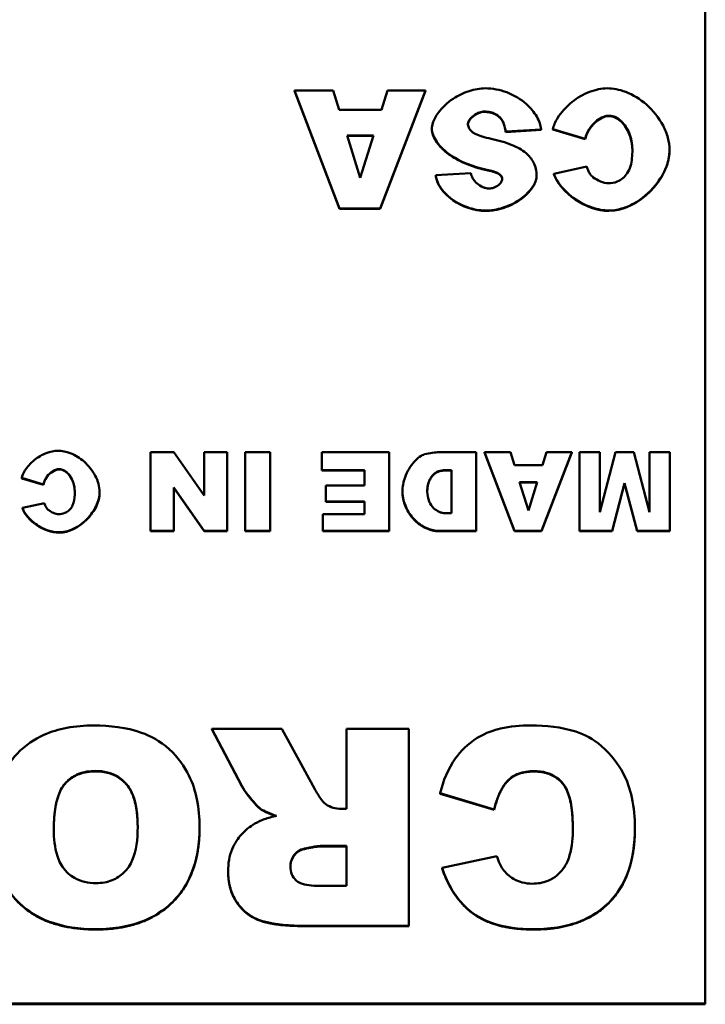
# Model space of a CAD drawing. Header units: inches. Extents: x 1.4 to 53.9, y 1.3 to 58.
# Tile 21 of 227: x 40.8 to 41.5, y 9.3 to 10.3. Entities that reach past the tile are written whole.
import ezdxf

# ---------------------------------------------------------------- set-up
doc = ezdxf.new("R2010")
doc.units = ezdxf.units.IN
doc.header["$MEASUREMENT"] = 0
doc.layers.add('Visible (ANSI)', color=7, linetype='Continuous', lineweight=50)
doc.layers.add('Visible Narrow (ANSI)', color=7, linetype='Continuous', lineweight=35)

msp = doc.modelspace()

# ---------------------------------------------------------------- linework, layer by layer
at = {"layer": 'Visible (ANSI)'}
for p, q in [((41.46971, 11.28772), (41.46971, 9.32414)), ((41.09838, 10.23493), (41.05957, 10.23493)), ((41.05957, 10.23493), (41.10461, 10.11712)), ((41.05957, 10.23455), (41.05957, 10.23493)), ((41.10461, 10.11674), (41.05957, 10.23455)), ((41.10438, 10.21543), (41.09838, 10.23493)), ((41.14515, 10.11712), (41.19031, 10.23493)), ((41.19031, 10.23455), (41.14515, 10.11674)), ((41.15243, 10.23493), (41.14654, 10.21543)), ((41.19031, 10.23493), (41.15243, 10.23493)), ((41.19031, 10.23455), (41.19031, 10.23493)), ((41.14654, 10.21543), (41.10438, 10.21543)), ((41.26585, 10.20632), (41.26585, 10.2067)), ((41.19678, 10.19623), (41.19678, 10.19661)), ((41.31747, 10.19638), (41.34993, 10.18674)), ((41.31747, 10.196), (41.31747, 10.19638)), ((41.34993, 10.18636), (41.31747, 10.196)), ((41.11212, 10.18992), (41.13846, 10.18992)), ((41.12529, 10.14762), (41.11212, 10.18992)), ((41.13834, 10.18954), (41.11224, 10.18954)), ((41.13846, 10.18992), (41.12529, 10.14762)), ((41.27047, 10.19377), (41.30581, 10.19593)), ((41.30581, 10.19555), (41.27047, 10.19339)), ((41.27047, 10.19339), (41.27047, 10.19377)), ((41.30581, 10.19555), (41.30581, 10.19593)), ((41.34993, 10.18636), (41.34993, 10.18674)), ((41.43412, 10.17536), (41.43412, 10.17574)), ((41.35143, 10.15885), (41.31863, 10.1517)), ((41.2357, 10.15227), (41.20071, 10.15023)), ((41.20071, 10.14985), (41.20071, 10.15023)), ((41.25176, 10.15529), (41.25176, 10.15567)), ((41.26423, 10.15098), (41.26423, 10.15136)), ((41.3013, 10.14917), (41.3013, 10.14955)), ((41.31863, 10.15132), (41.31863, 10.1517)), ((41.10461, 10.11712), (41.14515, 10.11712)), ((41.10461, 10.11674), (41.10461, 10.11712)), ((41.14515, 10.11674), (41.10461, 10.11674)), ((41.14515, 10.11674), (41.14515, 10.11712)), ((40.93938, 9.87398), (40.91605, 9.87398)), ((40.91605, 9.87398), (40.91605, 9.79544)), ((40.96941, 9.83074), (40.93938, 9.87398)), ((40.99266, 9.87398), (40.96941, 9.87398)), ((40.96941, 9.87398), (40.96941, 9.83074)), ((40.99266, 9.79544), (40.99266, 9.87398)), ((41.01052, 9.87398), (41.01052, 9.79544)), ((41.03532, 9.87398), (41.01052, 9.87398)), ((41.03532, 9.79544), (41.03532, 9.87398)), ((41.15435, 9.87398), (41.08691, 9.87398)), ((41.08691, 9.87398), (41.08691, 9.85621)), ((41.15435, 9.79544), (41.15435, 9.87398)), ((41.24098, 9.87398), (41.20425, 9.87398)), ((41.24098, 9.79544), (41.24098, 9.87398)), ((41.27516, 9.87398), (41.24929, 9.87398)), ((41.24929, 9.87398), (41.27932, 9.79544)), ((41.24929, 9.8736), (41.24929, 9.87398)), ((41.27932, 9.79506), (41.24929, 9.8736)), ((41.27917, 9.86098), (41.27516, 9.87398)), ((41.30635, 9.79544), (41.33645, 9.87398)), ((41.33645, 9.8736), (41.30635, 9.79506)), ((41.3112, 9.87398), (41.30727, 9.86098)), ((41.33645, 9.87398), (41.3112, 9.87398)), ((41.33645, 9.8736), (41.33645, 9.87398)), ((41.36448, 9.87398), (41.34423, 9.87398)), ((41.34423, 9.87398), (41.34423, 9.79544)), ((41.38003, 9.87398), (41.36448, 9.81403)), ((41.36448, 9.81403), (41.36448, 9.87398)), ((41.39836, 9.87398), (41.38003, 9.87398)), ((41.41391, 9.81403), (41.39836, 9.87398)), ((41.43416, 9.87398), (41.41391, 9.87398)), ((41.41391, 9.87398), (41.41391, 9.81403)), ((41.43416, 9.79544), (41.43416, 9.87398)), ((41.08691, 9.85621), (41.12956, 9.85621)), ((41.08691, 9.85583), (41.08691, 9.85621)), ((41.12956, 9.85583), (41.08691, 9.85583)), ((41.12956, 9.85621), (41.12956, 9.84072)), ((41.21018, 9.85614), (41.21626, 9.85614)), ((41.21626, 9.85576), (41.21018, 9.85576)), ((41.21626, 9.85614), (41.21626, 9.8132)), ((41.30727, 9.86098), (41.27917, 9.86098)), ((40.78746, 9.84828), (40.8091, 9.84185)), ((40.78746, 9.8479), (40.78746, 9.84828)), ((40.8091, 9.84147), (40.78746, 9.8479)), ((41.28433, 9.84397), (41.30188, 9.84397)), ((41.2931, 9.81577), (41.28433, 9.84397)), ((41.30176, 9.84359), (41.28444, 9.84359)), ((41.30188, 9.84397), (41.2931, 9.81577)), ((41.37672, 9.79544), (41.38912, 9.84321)), ((41.38912, 9.84283), (41.37672, 9.79506)), ((41.38912, 9.84321), (41.40159, 9.79544)), ((41.38912, 9.84283), (41.38912, 9.84321)), ((41.40159, 9.79506), (41.38912, 9.84283)), ((40.8091, 9.84147), (40.8091, 9.84185)), ((40.86523, 9.83414), (40.86523, 9.83452)), ((40.93938, 9.8389), (40.96956, 9.79544)), ((40.93938, 9.79544), (40.93938, 9.8389)), ((40.96956, 9.79506), (40.93938, 9.83852)), ((41.12956, 9.84072), (41.09114, 9.84072)), ((41.09114, 9.84072), (41.09114, 9.82469)), ((41.16737, 9.83406), (41.16737, 9.83444)), ((40.8101, 9.82326), (40.78823, 9.81849)), ((41.09114, 9.82469), (41.12956, 9.82469)), ((41.09114, 9.82431), (41.09114, 9.82469)), ((41.12956, 9.82431), (41.09114, 9.82431)), ((41.12956, 9.82469), (41.12956, 9.81222)), ((40.78823, 9.81811), (40.78823, 9.81849)), ((41.21626, 9.8132), (41.2101, 9.8132)), ((41.08814, 9.81222), (41.08814, 9.79544)), ((41.12956, 9.81222), (41.08814, 9.81222)), ((40.91605, 9.79544), (40.93938, 9.79544)), ((40.91605, 9.79506), (40.91605, 9.79544)), ((40.93938, 9.79506), (40.91605, 9.79506)), ((40.93938, 9.79506), (40.93938, 9.79544)), ((40.96956, 9.79544), (40.99266, 9.79544)), ((40.96956, 9.79506), (40.96956, 9.79544)), ((40.99266, 9.79506), (40.96956, 9.79506)), ((40.99266, 9.79506), (40.99266, 9.79544)), ((41.01052, 9.79544), (41.03532, 9.79544)), ((41.01052, 9.79506), (41.01052, 9.79544)), ((41.03532, 9.79506), (41.01052, 9.79506)), ((41.03532, 9.79506), (41.03532, 9.79544)), ((41.08814, 9.79544), (41.15435, 9.79544)), ((41.08814, 9.79506), (41.08814, 9.79544)), ((41.15435, 9.79506), (41.08814, 9.79506)), ((41.15435, 9.79506), (41.15435, 9.79544)), ((41.20425, 9.79544), (41.24098, 9.79544)), ((41.24098, 9.79506), (41.20425, 9.79506)), ((41.24098, 9.79506), (41.24098, 9.79544)), ((41.27932, 9.79544), (41.30635, 9.79544)), ((41.27932, 9.79506), (41.27932, 9.79544)), ((41.30635, 9.79506), (41.27932, 9.79506)), ((41.30635, 9.79506), (41.30635, 9.79544)), ((41.34423, 9.79544), (41.37672, 9.79544)), ((41.34423, 9.79506), (41.34423, 9.79544)), ((41.37672, 9.79506), (41.34423, 9.79506)), ((41.37672, 9.79506), (41.37672, 9.79544)), ((41.40159, 9.79544), (41.43416, 9.79544)), ((41.40159, 9.79506), (41.40159, 9.79544)), ((41.43416, 9.79506), (41.40159, 9.79506)), ((41.43416, 9.79506), (41.43416, 9.79544)), ((41.04721, 9.59793), (40.97733, 9.59793)), ((40.97733, 9.59793), (41.00717, 9.54104)), ((40.97733, 9.59755), (40.97733, 9.59793)), ((41.00717, 9.54066), (40.97733, 9.59755)), ((41.08013, 9.53783), (41.04721, 9.59793)), ((41.17387, 9.59793), (41.11169, 9.59793)), ((41.11169, 9.59793), (41.11169, 9.51818)), ((41.17387, 9.40157), (41.17387, 9.59793)), ((41.20505, 9.53367), (41.25914, 9.51761)), ((41.20505, 9.53329), (41.20505, 9.53367)), ((41.25914, 9.51723), (41.20505, 9.53329)), ((41.02565, 9.51798), (41.02565, 9.51836)), ((41.11169, 9.51818), (41.10631, 9.51818)), ((41.25914, 9.51723), (41.25914, 9.51761)), ((40.96502, 9.49946), (40.96502, 9.49984)), ((41.39947, 9.4989), (41.39947, 9.49928)), ((41.08571, 9.48113), (41.11169, 9.48113)), ((41.11169, 9.48075), (41.08571, 9.48075)), ((41.11169, 9.48113), (41.11169, 9.44126)), ((41.26165, 9.47112), (41.20698, 9.45921)), ((40.9935, 9.45562), (40.9935, 9.456)), ((41.20698, 9.45883), (41.20698, 9.45921)), ((41.11169, 9.44126), (41.08475, 9.44126)), ((41.07089, 9.40157), (41.17387, 9.40157)), ((41.17387, 9.40119), (41.07089, 9.40119)), ((41.17387, 9.40119), (41.17387, 9.40157)), ((41.46971, 9.32414), (37.46971, 9.32414)), ((37.46971, 9.32319), (41.46971, 9.32319)), ((41.46971, 9.32319), (41.46971, 9.32414))]:
    msp.add_line(p, q, dxfattribs=at)
for points, degree, knots in [([(41.25002, 10.23698), (41.24507, 10.23698), (41.23956, 10.23609), (41.22833, 10.23244), (41.22298, 10.22983), (41.21201, 10.22254), (41.20696, 10.21771), (41.20068, 10.20916), (41.19885, 10.20564), (41.19712, 10.20032), (41.19678, 10.19835), (41.19678, 10.19661)], 3, [-0.1079693, -0.1079693, -0.1079693, -0.1079693, -0.0849084, -0.0849084, -0.0623021, -0.0623021, -0.0338251, -0.0338251, -0.0135201, -0.0135201, 0, 0, 0, 0]), ([(41.30581, 10.19593), (41.30563, 10.19809), (41.30513, 10.20023), (41.30366, 10.20454), (41.30262, 10.20673), (41.29891, 10.21314), (41.29541, 10.21739), (41.28573, 10.22604), (41.27914, 10.23017), (41.26476, 10.23561), (41.25745, 10.23698), (41.25002, 10.23698)], 3, [-0.2117542, -0.2117542, -0.2117542, -0.2117542, -0.1903645, -0.1903645, -0.1669037, -0.1669037, -0.1177194, -0.1177194, -0.0565722, -0.0565722, 0, 0, 0, 0]), ([(41.37176, 10.23698), (41.36637, 10.23698), (41.36027, 10.23581), (41.3478, 10.23098), (41.34192, 10.22754), (41.3306, 10.21854), (41.32567, 10.21292), (41.31987, 10.20347), (41.31828, 10.19973), (41.31747, 10.19638)], 3, [-0.1315849, -0.1315849, -0.1315849, -0.1315849, -0.098353, -0.098353, -0.065442, -0.065442, -0.0266832, -0.0266832, 0, 0, 0, 0]), ([(41.43412, 10.17574), (41.43412, 10.17975), (41.43345, 10.18382), (41.43119, 10.19186), (41.42951, 10.19594), (41.42334, 10.20766), (41.41761, 10.21491), (41.40482, 10.22619), (41.39783, 10.23059), (41.3839, 10.23585), (41.37763, 10.23698), (41.37176, 10.23698)], 3, [-0.2135579, -0.2135579, -0.2135579, -0.2135579, -0.1865293, -0.1865293, -0.1574507, -0.1574507, -0.0980578, -0.0980578, -0.0447245, -0.0447245, 0, 0, 0, 0]), ([(41.23282, 10.20171), (41.23282, 10.20236), (41.23298, 10.20301), (41.23349, 10.20434), (41.23388, 10.20503), (41.23528, 10.20704), (41.23663, 10.20842), (41.2401, 10.21107), (41.24227, 10.21227), (41.24606, 10.21353), (41.2477, 10.21384), (41.24933, 10.21384)], 3, [-0.05915347, -0.05915347, -0.05915347, -0.05915347, -0.05308478, -0.05308478, -0.04595145, -0.04595145, -0.03045653, -0.03045653, -0.01244712, -0.01244712, 0, 0, 0, 0]), ([(41.24933, 10.21384), (41.25132, 10.21384), (41.25331, 10.21366), (41.25702, 10.21282), (41.25871, 10.2122), (41.26247, 10.21017), (41.26431, 10.2086), (41.26585, 10.2067)], 3, [-0.04785209, -0.04785209, -0.04785209, -0.04785209, -0.0326965, -0.0326965, -0.01886617, -0.01886617, 0, 0, 0, 0]), ([(41.26585, 10.2067), (41.26712, 10.20508), (41.26805, 10.20319), (41.26959, 10.19887), (41.27013, 10.19628), (41.27047, 10.19377)], 3, [-0.03547416, -0.03547416, -0.03547416, -0.03547416, -0.01963103, -0.01963103, 0, 0, 0, 0]), ([(41.34993, 10.18674), (41.35064, 10.19005), (41.35207, 10.1933), (41.3559, 10.19945), (41.35853, 10.20247), (41.36359, 10.20643), (41.36587, 10.20779), (41.37009, 10.20928), (41.37195, 10.20965), (41.37384, 10.20965)], 3, [-0.08975403, -0.08975403, -0.08975403, -0.08975403, -0.06352717, -0.06352717, -0.0341406, -0.0341406, -0.0143724, -0.0143724, 0, 0, 0, 0]), ([(41.37384, 10.20965), (41.37491, 10.20965), (41.37598, 10.20951), (41.37813, 10.20898), (41.3792, 10.20858), (41.38247, 10.20701), (41.38452, 10.20546), (41.38919, 10.20083), (41.39175, 10.19702), (41.39569, 10.18758), (41.39693, 10.18181), (41.39693, 10.17552)], 3, [-0.1448983, -0.1448983, -0.1448983, -0.1448983, -0.1331488, -0.1331488, -0.1207883, -0.1207883, -0.0934781, -0.0934781, -0.0488376, -0.0488376, 0, 0, 0, 0]), ([(41.19678, 10.19661), (41.19678, 10.19478), (41.19717, 10.19269), (41.1989, 10.18798), (41.2002, 10.18563), (41.20489, 10.17889), (41.2097, 10.17412), (41.22549, 10.16366), (41.2374, 10.15875), (41.25176, 10.15567)], 3, [-0.267374, -0.267374, -0.267374, -0.267374, -0.2317938, -0.2317938, -0.1934885, -0.1934885, -0.1119705, -0.1119705, 0, 0, 0, 0]), ([(41.23697, 10.19355), (41.23622, 10.1942), (41.23553, 10.19492), (41.23438, 10.19642), (41.23392, 10.19719), (41.23306, 10.1992), (41.23282, 10.20043), (41.23282, 10.20171)], 3, [-0.02452063, -0.02452063, -0.02452063, -0.02452063, -0.01688069, -0.01688069, -0.00993742, -0.00993742, 0, 0, 0, 0]), ([(41.25591, 10.18663), (41.24942, 10.18806), (41.2438, 10.18969), (41.23895, 10.19211), (41.23782, 10.19278), (41.23697, 10.19355)], 3, [-0.03678535, -0.03678535, -0.03678535, -0.03678535, -0.00878684, -0.00878684, 0, 0, 0, 0]), ([(41.29079, 10.17234), (41.28681, 10.17577), (41.28175, 10.1784), (41.27028, 10.1831), (41.26288, 10.18511), (41.25591, 10.18663)], 3, [-0.09455123, -0.09455123, -0.09455123, -0.09455123, -0.05439136, -0.05439136, 0, 0, 0, 0]), ([(41.3013, 10.14955), (41.3013, 10.15195), (41.30107, 10.15433), (41.30003, 10.1589), (41.29927, 10.16103), (41.29642, 10.16666), (41.29387, 10.16972), (41.29079, 10.17234)], 3, [-0.06735087, -0.06735087, -0.06735087, -0.06735087, -0.04875334, -0.04875334, -0.03105094, -0.03105094, 0, 0, 0, 0]), ([(41.37349, 10.11508), (41.37775, 10.11508), (41.38198, 10.11576), (41.39035, 10.11816), (41.39448, 10.11994), (41.40646, 10.12656), (41.41379, 10.13281), (41.42452, 10.1458), (41.42857, 10.15252), (41.43301, 10.16482), (41.43412, 10.17026), (41.43412, 10.17574)], 3, [-0.2382995, -0.2382995, -0.2382995, -0.2382995, -0.2058359, -0.2058359, -0.1718754, -0.1718754, -0.1011829, -0.1011829, -0.0425574, -0.0425574, 0, 0, 0, 0]), ([(41.39693, 10.17552), (41.39693, 10.17026), (41.39652, 10.16438), (41.39433, 10.15684), (41.39331, 10.15439), (41.39185, 10.15227)], 3, [-0.06090304, -0.06090304, -0.06090304, -0.06090304, -0.01986028, -0.01986028, 0, 0, 0, 0]), ([(41.35501, 10.15102), (41.3543, 10.15199), (41.35369, 10.15315), (41.35252, 10.1557), (41.35193, 10.15731), (41.35143, 10.15885)], 3, [-0.02167364, -0.02167364, -0.02167364, -0.02167364, -0.01249046, -0.01249046, 0, 0, 0, 0]), ([(41.20071, 10.15023), (41.20095, 10.14833), (41.20142, 10.14646), (41.20276, 10.14279), (41.20364, 10.14099), (41.20687, 10.13564), (41.20975, 10.13236), (41.21831, 10.12475), (41.225, 10.12083), (41.23798, 10.11626), (41.24414, 10.11508), (41.25025, 10.11508)], 3, [-0.1723082, -0.1723082, -0.1723082, -0.1723082, -0.1564478, -0.1564478, -0.1400334, -0.1400334, -0.1050876, -0.1050876, -0.0466288, -0.0466288, 0, 0, 0, 0]), ([(41.25395, 10.13708), (41.25292, 10.13708), (41.25189, 10.1372), (41.24983, 10.13765), (41.24879, 10.13799), (41.24574, 10.13927), (41.24379, 10.14051), (41.24027, 10.14351), (41.23867, 10.14537), (41.23664, 10.14894), (41.236, 10.15057), (41.2357, 10.15227)], 3, [-0.06484453, -0.06484453, -0.06484453, -0.06484453, -0.05697606, -0.05697606, -0.04876585, -0.04876585, -0.03167974, -0.03167974, -0.01336708, -0.01336708, 0, 0, 0, 0]), ([(41.25025, 10.11508), (41.25589, 10.11508), (41.26193, 10.11602), (41.27357, 10.11973), (41.27902, 10.12232), (41.28908, 10.12907), (41.29323, 10.13304), (41.29826, 10.13984), (41.29969, 10.14257), (41.30104, 10.1467), (41.3013, 10.14822), (41.3013, 10.14955)], 3, [-0.09140428, -0.09140428, -0.09140428, -0.09140428, -0.06908055, -0.06908055, -0.04810699, -0.04810699, -0.0259022, -0.0259022, -0.01035455, -0.01035455, 0, 0, 0, 0]), ([(41.25176, 10.15567), (41.25609, 10.15482), (41.25983, 10.15382), (41.26294, 10.15229), (41.26367, 10.15187), (41.26423, 10.15136)], 3, [-0.02660079, -0.02660079, -0.02660079, -0.02660079, -0.00578557, -0.00578557, 0, 0, 0, 0]), ([(41.26423, 10.15136), (41.26475, 10.15094), (41.26524, 10.15046), (41.26604, 10.14947), (41.26635, 10.14897), (41.26686, 10.14777), (41.267, 10.14709), (41.267, 10.14637)], 3, [-0.01527857, -0.01527857, -0.01527857, -0.01527857, -0.01009745, -0.01009745, -0.00551869, -0.00551869, 0, 0, 0, 0]), ([(41.31863, 10.1517), (41.32005, 10.14753), (41.32239, 10.1436), (41.32811, 10.13622), (41.33171, 10.13269), (41.34187, 10.12463), (41.34928, 10.12052), (41.36225, 10.11618), (41.36789, 10.11508), (41.37349, 10.11508)], 3, [-0.1762615, -0.1762615, -0.1762615, -0.1762615, -0.1419856, -0.1419856, -0.1042363, -0.1042363, -0.0426517, -0.0426517, 0, 0, 0, 0]), ([(41.37268, 10.14229), (41.37054, 10.14229), (41.36788, 10.14297), (41.36259, 10.14512), (41.35998, 10.14659), (41.35672, 10.14911), (41.35571, 10.15008), (41.35501, 10.15102)], 3, [-0.04008621, -0.04008621, -0.04008621, -0.04008621, -0.02457648, -0.02457648, -0.00909128, -0.00909128, 0, 0, 0, 0]), ([(41.39185, 10.15227), (41.3906, 10.1504), (41.38912, 10.14869), (41.38573, 10.14586), (41.38391, 10.14476), (41.37897, 10.14278), (41.37585, 10.14229), (41.37268, 10.14229)], 3, [-0.0580387, -0.0580387, -0.0580387, -0.0580387, -0.04064536, -0.04064536, -0.0241319, -0.0241319, 0, 0, 0, 0]), ([(41.267, 10.14637), (41.267, 10.1459), (41.26691, 10.14542), (41.26658, 10.14446), (41.26633, 10.14397), (41.26543, 10.14254), (41.26456, 10.14158), (41.26206, 10.13952), (41.26029, 10.13851), (41.25696, 10.13737), (41.25546, 10.13708), (41.25395, 10.13708)], 3, [-0.04835878, -0.04835878, -0.04835878, -0.04835878, -0.04358287, -0.04358287, -0.03823797, -0.03823797, -0.0268551, -0.0268551, -0.0114803, -0.0114803, 0, 0, 0, 0]), ([(40.82365, 9.87534), (40.82006, 9.87534), (40.816, 9.87456), (40.80768, 9.87134), (40.80376, 9.86905), (40.79621, 9.86305), (40.79293, 9.8593), (40.78906, 9.853), (40.788, 9.85051), (40.78746, 9.84828)], 3, [-0.08772328, -0.08772328, -0.08772328, -0.08772328, -0.06556865, -0.06556865, -0.04362797, -0.04362797, -0.01778882, -0.01778882, 0, 0, 0, 0]), ([(40.86523, 9.83452), (40.86523, 9.83719), (40.86478, 9.8399), (40.86327, 9.84526), (40.86215, 9.84798), (40.85804, 9.85579), (40.85422, 9.86063), (40.84569, 9.86815), (40.84104, 9.87108), (40.83175, 9.87459), (40.82757, 9.87534), (40.82365, 9.87534)], 3, [-0.142372, -0.142372, -0.142372, -0.142372, -0.1243528, -0.1243528, -0.1049671, -0.1049671, -0.0653719, -0.0653719, -0.0298163, -0.0298163, 0, 0, 0, 0]), ([(41.18954, 9.87186), (41.18814, 9.87149), (41.18646, 9.87064), (41.18287, 9.86806), (41.18101, 9.86637), (41.17554, 9.86024), (41.17224, 9.85493), (41.16836, 9.84429), (41.16737, 9.83935), (41.16737, 9.83444)], 3, [-0.1379992, -0.1379992, -0.1379992, -0.1379992, -0.112289, -0.112289, -0.0873692, -0.0873692, -0.0380582, -0.0380582, 0, 0, 0, 0]), ([(41.20425, 9.87398), (41.20192, 9.87398), (41.19957, 9.87378), (41.19467, 9.87308), (41.19208, 9.87253), (41.18954, 9.87186)], 3, [-0.03774435, -0.03774435, -0.03774435, -0.03774435, -0.01997479, -0.01997479, 0, 0, 0, 0]), ([(40.8091, 9.84185), (40.80958, 9.84406), (40.81053, 9.84622), (40.81308, 9.85032), (40.81484, 9.85234), (40.81821, 9.85498), (40.81973, 9.85588), (40.82254, 9.85688), (40.82378, 9.85712), (40.82504, 9.85712)], 3, [-0.05983602, -0.05983602, -0.05983602, -0.05983602, -0.04235144, -0.04235144, -0.0227604, -0.0227604, -0.0095816, -0.0095816, 0, 0, 0, 0]), ([(40.82504, 9.85712), (40.82576, 9.85712), (40.82647, 9.85703), (40.8279, 9.85668), (40.82861, 9.85641), (40.8308, 9.85536), (40.83216, 9.85433), (40.83527, 9.85124), (40.83698, 9.8487), (40.83961, 9.84241), (40.84044, 9.83856), (40.84044, 9.83437)], 3, [-0.09659888, -0.09659888, -0.09659888, -0.09659888, -0.08876583, -0.08876583, -0.08052556, -0.08052556, -0.06231872, -0.06231872, -0.03255838, -0.03255838, 0, 0, 0, 0]), ([(41.19224, 9.8349), (41.19224, 9.83694), (41.19243, 9.83899), (41.19323, 9.84283), (41.1938, 9.84464), (41.19551, 9.8483), (41.19673, 9.85011), (41.19973, 9.85305), (41.20141, 9.85415), (41.20549, 9.85578), (41.20782, 9.85614), (41.21018, 9.85614)], 3, [-0.08079257, -0.08079257, -0.08079257, -0.08079257, -0.06495498, -0.06495498, -0.05038457, -0.05038457, -0.03362612, -0.03362612, -0.01798948, -0.01798948, 0, 0, 0, 0]), ([(40.82481, 9.79408), (40.82765, 9.79408), (40.83047, 9.79453), (40.83605, 9.79613), (40.8388, 9.79732), (40.84679, 9.80173), (40.85168, 9.80589), (40.85883, 9.81455), (40.86153, 9.81903), (40.86449, 9.82723), (40.86523, 9.83086), (40.86523, 9.83452)], 3, [-0.1588663, -0.1588663, -0.1588663, -0.1588663, -0.1372239, -0.1372239, -0.1145836, -0.1145836, -0.0674552, -0.0674552, -0.0283716, -0.0283716, 0, 0, 0, 0]), ([(40.84044, 9.83437), (40.84044, 9.83086), (40.84016, 9.82695), (40.8387, 9.82192), (40.83802, 9.82028), (40.83705, 9.81887)], 3, [-0.04060203, -0.04060203, -0.04060203, -0.04060203, -0.01324019, -0.01324019, 0, 0, 0, 0]), ([(41.16737, 9.83444), (41.16737, 9.83214), (41.16776, 9.82913), (41.16958, 9.82239), (41.17093, 9.81904), (41.17509, 9.81146), (41.17828, 9.80743), (41.186, 9.80087), (41.19012, 9.79863), (41.19769, 9.796), (41.20116, 9.79544), (41.20425, 9.79544)], 3, [-0.115181, -0.115181, -0.115181, -0.115181, -0.0964893, -0.0964893, -0.0774162, -0.0774162, -0.0502336, -0.0502336, -0.0235645, -0.0235645, 0, 0, 0, 0]), ([(41.2101, 9.8132), (41.20907, 9.8132), (41.20804, 9.81331), (41.20602, 9.81374), (41.20504, 9.81405), (41.20215, 9.8153), (41.2004, 9.81651), (41.19697, 9.81984), (41.19537, 9.82219), (41.19295, 9.82785), (41.19224, 9.83123), (41.19224, 9.8349)], 3, [-0.09491255, -0.09491255, -0.09491255, -0.09491255, -0.08492541, -0.08492541, -0.0749782, -0.0749782, -0.05447356, -0.05447356, -0.02844888, -0.02844888, 0, 0, 0, 0]), ([(40.81249, 9.81804), (40.81201, 9.81868), (40.8116, 9.81945), (40.81083, 9.82116), (40.81043, 9.82223), (40.8101, 9.82326)], 3, [-0.01444909, -0.01444909, -0.01444909, -0.01444909, -0.00832697, -0.00832697, 0, 0, 0, 0]), ([(40.78823, 9.81849), (40.78918, 9.81571), (40.79074, 9.81309), (40.79455, 9.80817), (40.79696, 9.80582), (40.80373, 9.80044), (40.80867, 9.7977), (40.81732, 9.79481), (40.82108, 9.79408), (40.82481, 9.79408)], 3, [-0.1175077, -0.1175077, -0.1175077, -0.1175077, -0.0946571, -0.0946571, -0.0694909, -0.0694909, -0.0284345, -0.0284345, 0, 0, 0, 0]), ([(40.82427, 9.81222), (40.82284, 9.81222), (40.82107, 9.81267), (40.81754, 9.81411), (40.8158, 9.81509), (40.81363, 9.81677), (40.81296, 9.81741), (40.81249, 9.81804)], 3, [-0.02672414, -0.02672414, -0.02672414, -0.02672414, -0.01638432, -0.01638432, -0.00606086, -0.00606086, 0, 0, 0, 0]), ([(40.83705, 9.81887), (40.83621, 9.81762), (40.83523, 9.81648), (40.83297, 9.8146), (40.83175, 9.81386), (40.82846, 9.81254), (40.82638, 9.81222), (40.82427, 9.81222)], 3, [-0.03869246, -0.03869246, -0.03869246, -0.03869246, -0.0270969, -0.0270969, -0.01608793, -0.01608793, 0, 0, 0, 0]), ([(40.85934, 9.60133), (40.85032, 9.60133), (40.84121, 9.60066), (40.82451, 9.59751), (40.81682, 9.59525), (40.8004, 9.58783), (40.79101, 9.58166), (40.77662, 9.56666), (40.77003, 9.55776), (40.75956, 9.53064), (40.7577, 9.51409), (40.7577, 9.49833)], 3, [-0.5784243, -0.5784243, -0.5784243, -0.5784243, -0.4607074, -0.4607074, -0.3563236, -0.3563236, -0.2246714, -0.2246714, -0.1222683, -0.1222683, 0, 0, 0, 0]), ([(40.96502, 9.49984), (40.96502, 9.5092), (40.96425, 9.51866), (40.96069, 9.53599), (40.95812, 9.54394), (40.9501, 9.56011), (40.94349, 9.5697), (40.92542, 9.58612), (40.91579, 9.59101), (40.89204, 9.59955), (40.8753, 9.60133), (40.85934, 9.60133)], 3, [-0.3851353, -0.3851353, -0.3851353, -0.3851353, -0.3191755, -0.3191755, -0.260546, -0.260546, -0.1924308, -0.1924308, -0.121625, -0.121625, 0, 0, 0, 0]), ([(41.29553, 9.60133), (41.28545, 9.60133), (41.27498, 9.60052), (41.25936, 9.59685), (41.25104, 9.59432), (41.23231, 9.58286), (41.22535, 9.57547), (41.21288, 9.5582), (41.20806, 9.54612), (41.20505, 9.53367)], 3, [-0.3223786, -0.3223786, -0.3223786, -0.3223786, -0.2230339, -0.2230339, -0.1642367, -0.1642367, -0.0992625, -0.0992625, 0, 0, 0, 0]), ([(41.39947, 9.49928), (41.39947, 9.50937), (41.39861, 9.5196), (41.39451, 9.53814), (41.39158, 9.54656), (41.38309, 9.56209), (41.37585, 9.57238), (41.35778, 9.58805), (41.34929, 9.59232), (41.32639, 9.59988), (41.31041, 9.60133), (41.29553, 9.60133)], 3, [-0.4372473, -0.4372473, -0.4372473, -0.4372473, -0.3448959, -0.3448959, -0.2637221, -0.2637221, -0.1836585, -0.1836585, -0.1134013, -0.1134013, 0, 0, 0, 0]), ([(40.81949, 9.49758), (40.81949, 9.51219), (40.82111, 9.52491), (40.82701, 9.53882), (40.8294, 9.54239), (40.83603, 9.54883), (40.83986, 9.55129), (40.8496, 9.55514), (40.85543, 9.55597), (40.86126, 9.55597)], 3, [-0.1896024, -0.1896024, -0.1896024, -0.1896024, -0.1155441, -0.1155441, -0.0799758, -0.0799758, -0.0444699, -0.0444699, 0, 0, 0, 0]), ([(40.86126, 9.55559), (40.84143, 9.55559), (40.81955, 9.53015), (40.81949, 9.49758)], 2, [0, 0, 0, 1, 1.994213, 1.994213, 1.994213]), ([(40.86126, 9.55597), (40.86527, 9.55597), (40.86928, 9.55556), (40.87675, 9.55365), (40.88014, 9.55226), (40.88781, 9.54758), (40.89065, 9.54447), (40.89565, 9.53861), (40.89803, 9.53356), (40.90241, 9.51953), (40.90323, 9.50943), (40.90323, 9.50022)], 3, [-0.1552026, -0.1552026, -0.1552026, -0.1552026, -0.1423617, -0.1423617, -0.1304881, -0.1304881, -0.1134625, -0.1134625, -0.0714503, -0.0714503, 0, 0, 0, 0]), ([(40.90323, 9.50003), (40.90319, 9.52955), (40.8807, 9.55559), (40.86126, 9.55559)], 2, [0.00319, 0.00319, 0.00319, 1, 2, 2, 2]), ([(41.25914, 9.51761), (41.26071, 9.52483), (41.2631, 9.5323), (41.26882, 9.54209), (41.2711, 9.54507), (41.27625, 9.54992), (41.27945, 9.55184), (41.28805, 9.5551), (41.29358, 9.55578), (41.29899, 9.55578)], 3, [-0.1437844, -0.1437844, -0.1437844, -0.1437844, -0.0955352, -0.0955352, -0.070185, -0.070185, -0.0411953, -0.0411953, 0, 0, 0, 0]), ([(41.29899, 9.55578), (41.30306, 9.55578), (41.30713, 9.55534), (41.31462, 9.55322), (41.31795, 9.5517), (41.3245, 9.54713), (41.32671, 9.54454), (41.33068, 9.53957), (41.33272, 9.5348), (41.33667, 9.52066), (41.33749, 9.50966), (41.33749, 9.4989)], 3, [-0.1736905, -0.1736905, -0.1736905, -0.1736905, -0.158997, -0.158997, -0.1455435, -0.1455435, -0.129997, -0.129997, -0.0835429, -0.0835429, 0, 0, 0, 0]), ([(41.33749, 9.4989), (41.33743, 9.53128), (41.31728, 9.5554), (41.29899, 9.5554)], 2, [0.005821, 0.005821, 0.005821, 1, 2, 2, 2]), ([(41.00717, 9.54104), (41.00998, 9.53576), (41.01684, 9.52749), (41.02189, 9.52181), (41.02395, 9.51964), (41.02565, 9.51836)], 3, [-0.0475664, -0.0475664, -0.0475664, -0.0475664, -0.01629537, -0.01629537, 0, 0, 0, 0]), ([(41.0911, 9.52271), (41.08926, 9.52408), (41.08749, 9.52616), (41.08383, 9.53121), (41.08182, 9.53466), (41.08013, 9.53783)], 3, [-0.04799052, -0.04799052, -0.04799052, -0.04799052, -0.02776434, -0.02776434, 0, 0, 0, 0]), ([(41.02565, 9.51836), (41.02766, 9.51698), (41.03006, 9.51576), (41.03533, 9.51342), (41.03866, 9.51222), (41.04182, 9.51118)], 3, [-0.04396823, -0.04396823, -0.04396823, -0.04396823, -0.02536473, -0.02536473, 0, 0, 0, 0]), ([(41.10631, 9.51818), (41.10357, 9.51818), (41.10088, 9.51853), (41.0957, 9.52008), (41.09331, 9.52122), (41.0911, 9.52271)], 3, [-0.04128429, -0.04128429, -0.04128429, -0.04128429, -0.02046196, -0.02046196, 0, 0, 0, 0]), ([(41.04182, 9.51118), (41.03768, 9.51028), (41.03344, 9.50915), (41.02624, 9.50659), (41.02298, 9.50518), (41.02007, 9.50343)], 3, [-0.05836585, -0.05836585, -0.05836585, -0.05836585, -0.02602768, -0.02602768, 0, 0, 0, 0]), ([(40.86165, 9.39817), (40.87051, 9.39817), (40.87942, 9.39883), (40.89599, 9.40187), (40.90368, 9.40407), (40.92385, 9.41274), (40.93254, 9.41981), (40.94665, 9.43404), (40.95278, 9.44358), (40.96288, 9.46868), (40.96502, 9.48436), (40.96502, 9.49984)], 3, [-0.3524613, -0.3524613, -0.3524613, -0.3524613, -0.3113787, -0.3113787, -0.2742855, -0.2742855, -0.2092964, -0.2092964, -0.1201929, -0.1201929, 0, 0, 0, 0]), ([(40.90323, 9.50022), (40.90323, 9.48765), (40.90174, 9.47602), (40.8959, 9.46236), (40.89333, 9.45833), (40.88606, 9.45131), (40.88219, 9.44876), (40.87273, 9.44494), (40.86733, 9.44409), (40.86184, 9.44409)], 3, [-0.2039692, -0.2039692, -0.2039692, -0.2039692, -0.1195103, -0.1195103, -0.0779546, -0.0779546, -0.041822, -0.041822, 0, 0, 0, 0]), ([(41.02007, 9.50343), (41.01506, 9.50044), (41.01057, 9.49682), (41.00355, 9.48897), (41.00004, 9.4842), (40.99463, 9.47107), (40.9935, 9.46355), (40.9935, 9.456)], 3, [-0.1729998, -0.1729998, -0.1729998, -0.1729998, -0.1099125, -0.1099125, -0.0585798, -0.0585798, 0, 0, 0, 0]), ([(41.29841, 9.39817), (41.30743, 9.39817), (41.31653, 9.39885), (41.33332, 9.40201), (41.34107, 9.40428), (41.36067, 9.41302), (41.3687, 9.41983), (41.38177, 9.4332), (41.38756, 9.4425), (41.39742, 9.4675), (41.39947, 9.48357), (41.39947, 9.49928)], 3, [-0.3390301, -0.3390301, -0.3390301, -0.3390301, -0.3002812, -0.3002812, -0.265591, -0.265591, -0.2078089, -0.2078089, -0.1219044, -0.1219044, 0, 0, 0, 0]), ([(41.33749, 9.4989), (41.33749, 9.49013), (41.33679, 9.48034), (41.33314, 9.46778), (41.33145, 9.46369), (41.32902, 9.46016)], 3, [-0.1015051, -0.1015051, -0.1015051, -0.1015051, -0.0331005, -0.0331005, 0, 0, 0, 0]), ([(40.7577, 9.49833), (40.7577, 9.48952), (40.7584, 9.48065), (40.76161, 9.4642), (40.76393, 9.4566), (40.77301, 9.4369), (40.78021, 9.42881), (40.7939, 9.41586), (40.80351, 9.41004), (40.82919, 9.40022), (40.84558, 9.39817), (40.86165, 9.39817)], 3, [-0.33721, -0.33721, -0.33721, -0.33721, -0.3003307, -0.3003307, -0.2671462, -0.2671462, -0.2098487, -0.2098487, -0.1224121, -0.1224121, 0, 0, 0, 0]), ([(40.86184, 9.44409), (40.85791, 9.44409), (40.85397, 9.44448), (40.84663, 9.44625), (40.84328, 9.44754), (40.83541, 9.45204), (40.83241, 9.45516), (40.82722, 9.46108), (40.82477, 9.46594), (40.82033, 9.47939), (40.81949, 9.48883), (40.81949, 9.49758)], 3, [-0.1543748, -0.1543748, -0.1543748, -0.1543748, -0.1407993, -0.1407993, -0.1282905, -0.1282905, -0.1093867, -0.1093867, -0.0678725, -0.0678725, 0, 0, 0, 0]), ([(41.06954, 9.47849), (41.0727, 9.47918), (41.07643, 9.47995), (41.08167, 9.4808), (41.08406, 9.48113), (41.08571, 9.48113)], 3, [-0.03260812, -0.03260812, -0.03260812, -0.03260812, -0.01259313, -0.01259313, 0, 0, 0, 0]), ([(41.05568, 9.46091), (41.05568, 9.46278), (41.05592, 9.46462), (41.05699, 9.46816), (41.05778, 9.46978), (41.05999, 9.47299), (41.06148, 9.47458), (41.06522, 9.47716), (41.0673, 9.47801), (41.06954, 9.47849)], 3, [-0.06616081, -0.06616081, -0.06616081, -0.06616081, -0.05030633, -0.05030633, -0.03484028, -0.03484028, -0.01744047, -0.01744047, 0, 0, 0, 0]), ([(41.06954, 9.47811), (41.06338, 9.47679), (41.05573, 9.46702), (41.05568, 9.46071)], 2, [0, 0, 0, 1, 1.98636, 1.98636, 1.98636]), ([(41.26761, 9.45808), (41.26643, 9.45968), (41.26541, 9.46161), (41.26346, 9.46587), (41.26248, 9.46856), (41.26165, 9.47112)], 3, [-0.03612274, -0.03612274, -0.03612274, -0.03612274, -0.02081743, -0.02081743, 0, 0, 0, 0]), ([(41.08475, 9.44126), (41.07714, 9.44126), (41.07054, 9.44203), (41.06367, 9.44486), (41.06209, 9.44593), (41.05913, 9.44888), (41.05796, 9.45067), (41.05608, 9.45529), (41.05568, 9.45811), (41.05568, 9.46091)], 3, [-0.08689192, -0.08689192, -0.08689192, -0.08689192, -0.05388046, -0.05388046, -0.03857972, -0.03857972, -0.0217833, -0.0217833, 0, 0, 0, 0]), ([(41.32902, 9.46016), (41.32693, 9.45704), (41.32447, 9.45419), (41.31882, 9.44947), (41.31577, 9.44764), (41.30755, 9.44433), (41.30234, 9.44353), (41.29707, 9.44353)], 3, [-0.09673116, -0.09673116, -0.09673116, -0.09673116, -0.06774226, -0.06774226, -0.04021983, -0.04021983, 0, 0, 0, 0]), ([(40.9935, 9.456), (40.9935, 9.45082), (40.99403, 9.44565), (40.99646, 9.43598), (40.99822, 9.43157), (41.00243, 9.42448), (41.00612, 9.41893), (41.01879, 9.40913), (41.02509, 9.40693), (41.04055, 9.40265), (41.0553, 9.40157), (41.07089, 9.40157)], 3, [-0.3478433, -0.3478433, -0.3478433, -0.3478433, -0.2771868, -0.2771868, -0.2119819, -0.2119819, -0.1651904, -0.1651904, -0.1187751, -0.1187751, 0, 0, 0, 0]), ([(41.20698, 9.45921), (41.20968, 9.4513), (41.21313, 9.44356), (41.22151, 9.43001), (41.22622, 9.42413), (41.23943, 9.41209), (41.24758, 9.40761), (41.26947, 9.39975), (41.28428, 9.39817), (41.29841, 9.39817)], 3, [-0.2854657, -0.2854657, -0.2854657, -0.2854657, -0.228478, -0.228478, -0.1772997, -0.1772997, -0.1076997, -0.1076997, 0, 0, 0, 0]), ([(41.29707, 9.44353), (41.29367, 9.44353), (41.2903, 9.44391), (41.28491, 9.44533), (41.2817, 9.44638), (41.27396, 9.45099), (41.27048, 9.45422), (41.26761, 9.45808)], 3, [-0.1189758, -0.1189758, -0.1189758, -0.1189758, -0.0690385, -0.0690385, -0.0370826, -0.0370826, 0, 0, 0, 0])]:
    msp.add_open_spline(points, degree=degree, knots=knots, dxfattribs=at)
for points, degree in [([(41.24933, 10.21346), (41.24156, 10.21346), (41.23299, 10.20624), (41.23282, 10.20148)], 3), ([(41.26585, 10.20632), (41.26007, 10.21346), (41.24933, 10.21346)], 2), ([(41.27047, 10.19339), (41.26931, 10.2019), (41.26585, 10.20632)], 2), ([(41.37384, 10.20927), (41.36321, 10.20927), (41.35235, 10.19759), (41.34993, 10.18636)], 3), ([(41.39693, 10.17529), (41.39687, 10.19483), (41.38478, 10.20927), (41.37384, 10.20927)], 3), ([(41.25176, 10.15529), (41.22739, 10.16051), (41.20637, 10.17105), (41.19678, 10.18659), (41.19678, 10.19623)], 4), ([(41.43412, 10.17536), (41.43412, 10.14611), (41.40248, 10.1147), (41.37349, 10.1147)], 3), ([(41.25025, 10.1147), (41.22716, 10.1147), (41.20302, 10.13148), (41.20071, 10.14985)], 3), ([(41.3013, 10.14917), (41.3013, 10.1401), (41.29056, 10.124), (41.26897, 10.1147), (41.25025, 10.1147)], 4), ([(41.26423, 10.15098), (41.26157, 10.15337), (41.25176, 10.15529)], 2), ([(41.267, 10.1462), (41.2669, 10.1488), (41.26423, 10.15098)], 2), ([(41.37349, 10.1147), (41.35085, 10.1147), (41.32498, 10.13273), (41.31863, 10.15132)], 3), ([(40.82504, 9.85674), (40.81795, 9.85674), (40.81072, 9.84896), (40.8091, 9.84147)], 3), ([(40.84044, 9.83414), (40.84037, 9.84714), (40.83232, 9.85674), (40.82504, 9.85674)], 3), ([(41.21018, 9.85576), (41.20252, 9.85576), (41.196, 9.85239), (41.1923, 9.8441), (41.19224, 9.83471)], 4), ([(40.86523, 9.83414), (40.86523, 9.81464), (40.84413, 9.7937), (40.82481, 9.7937)], 3), ([(41.20425, 9.79506), (41.19339, 9.79506), (41.17999, 9.80088), (41.17129, 9.81169), (41.16737, 9.82605), (41.16737, 9.83406)], 5), ([(40.82481, 9.7937), (40.80972, 9.7937), (40.79247, 9.80572), (40.78823, 9.81811)], 3), ([(41.29899, 9.5554), (41.28128, 9.5554), (41.26319, 9.53594), (41.25914, 9.51723)], 2), ([(41.02565, 9.51798), (41.02238, 9.52044), (41.00948, 9.53632), (41.00717, 9.54066)], 2), ([(41.04113, 9.51103), (41.03068, 9.51451), (41.02565, 9.51798)], 2), ([(40.96502, 9.49946), (40.96502, 9.45146), (40.91035, 9.39779), (40.86165, 9.39779)], 2), ([(41.39947, 9.4989), (41.39947, 9.45014), (41.34673, 9.39779), (41.29841, 9.39779)], 2), ([(40.86165, 9.39779), (40.81179, 9.39779), (40.7577, 9.45052), (40.7577, 9.49795)], 2), ([(41.08571, 9.48075), (41.08167, 9.48075), (41.06954, 9.47811)], 2), ([(41.07089, 9.40119), (41.0424, 9.40119), (41.01198, 9.41083), (40.9935, 9.43691), (40.9935, 9.45562)], 2), ([(41.29841, 9.39779), (41.26068, 9.39779), (41.21757, 9.42784), (41.20698, 9.45883)], 2)]:
    msp.add_open_spline(points, degree=degree, dxfattribs=at)
at = {"layer": 'Visible Narrow (ANSI)'}
for p, q in [((41.24933, 10.21346), (41.24933, 10.21384)), ((41.37384, 10.20927), (41.37384, 10.20965)), ((41.25025, 10.1147), (41.25025, 10.11508)), ((41.37349, 10.1147), (41.37349, 10.11508)), ((40.82504, 9.85674), (40.82504, 9.85712)), ((41.21018, 9.85576), (41.21018, 9.85614)), ((40.82481, 9.7937), (40.82481, 9.79408)), ((41.20425, 9.79506), (41.20425, 9.79544)), ((40.86126, 9.55559), (40.86126, 9.55597)), ((41.29899, 9.5554), (41.29899, 9.55578)), ((41.00717, 9.54066), (41.00717, 9.54104)), ((41.08571, 9.48075), (41.08571, 9.48113)), ((41.06954, 9.47811), (41.06954, 9.47849)), ((41.07089, 9.40119), (41.07089, 9.40157)), ((40.86165, 9.39779), (40.86165, 9.39817)), ((41.29841, 9.39779), (41.29841, 9.39817))]:
    msp.add_line(p, q, dxfattribs=at)

doc.saveas('drawing.dxf')
